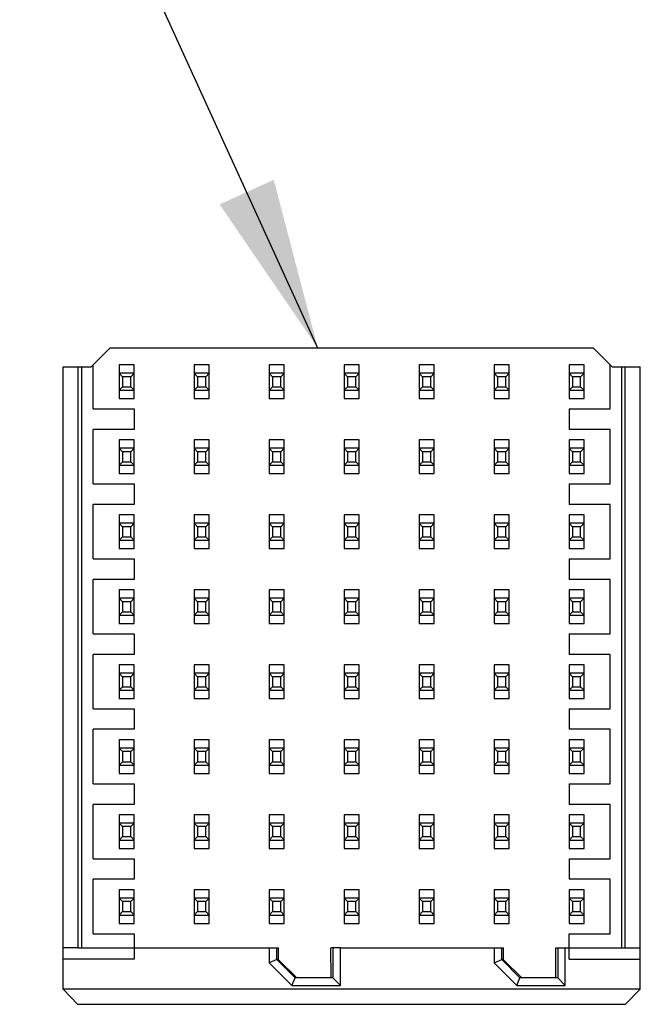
# Model space of a CAD drawing. Header units: inches. Extents: x 0 to 34, y 0 to 22.
# Tile 6 of 39: x 16 to 16.6, y 6.1 to 7.1. Entities that reach past the tile are written whole.
import ezdxf

# ---------------------------------------------------------------- set-up
doc = ezdxf.new("R2010")
doc.units = ezdxf.units.IN
doc.header["$LTSCALE"] = 1.87
doc.header["$MEASUREMENT"] = 0
doc.layers.get('0').update_dxf_attribs({"linetype": 'CONTINUOUS'})
doc.layers.add('DETAIL', color=7, linetype='CONTINUOUS')
doc.styles.get("Standard").update_dxf_attribs({"font": 'txt', "width": 0.8})
doc.dimstyles.get("Standard").update_dxf_attribs({"dimtxt": 0.125, "dimasz": 0.18, "dimexe": 0.18, "dimexo": 0.0625, "dimgap": 0.09, "dimtad": 0, "dimtih": 1, "dimtoh": 1, "dimdec": 3, "dimzin": 4, "dimdsep": 46, "dimtxsty": 'STANDARD', "dimblk": '_FILLED', "dimblk1": '_FILLED', "dimblk2": '_FILLED', "dimcen": 0.09, "dimadec": 0, "dimazin": 0, "dimtol": 1, "dimtp": 0.01, "dimtm": 0.01, "dimtfac": 1, "dimtdec": 3, "dimtofl": 0, "dimtmove": 0, "dimatfit": 3, "dimldrblk": '_FILLED', "dimfxl": 1, "dimtolj": 1, "dimtzin": 4, "dimarcsym": 0})

# ---------------------------------------------------------------- blocks, each defined once
blk = doc.blocks.new('_FILLED')
at = {"color": 0, "linetype": 'BYBLOCK'}
blk.add_solid([(0, 0), (-1, 0.1736), (-1, -0.1736)], dxfattribs=at)

msp = doc.modelspace()

# ---------------------------------------------------------------- linework, layer by layer
at = {"color": 7, "linetype": 'CONTINUOUS'}
for p, q in [((16.0664, 6.7647), (16.0467, 6.745)), ((16.5743, 6.7647), (16.0664, 6.7647)), ((16.5919, 6.747), (16.5743, 6.7647)), ((16.0172, 6.0913), (16.0172, 6.745)), ((16.0172, 6.745), (16.0467, 6.745)), ((16.0329, 6.745), (16.0329, 6.1347)), ((16.0369, 6.1347), (16.0369, 6.745)), ((16.0487, 6.7009), (16.0487, 6.7469)), ((16.0762, 6.747), (16.0762, 6.7116)), ((16.092, 6.747), (16.0762, 6.747)), ((16.092, 6.7116), (16.092, 6.747)), ((16.155, 6.747), (16.155, 6.7116)), ((16.1707, 6.747), (16.155, 6.747)), ((16.1707, 6.7116), (16.1707, 6.747)), ((16.2337, 6.747), (16.2337, 6.7116)), ((16.2495, 6.747), (16.2337, 6.747)), ((16.2495, 6.7116), (16.2495, 6.747)), ((16.3125, 6.747), (16.3125, 6.7116)), ((16.3282, 6.747), (16.3125, 6.747)), ((16.3282, 6.7116), (16.3282, 6.747)), ((16.3912, 6.747), (16.3912, 6.7116)), ((16.4069, 6.747), (16.3912, 6.747)), ((16.4069, 6.7116), (16.4069, 6.747)), ((16.4699, 6.747), (16.4699, 6.7116)), ((16.4857, 6.747), (16.4699, 6.747)), ((16.4857, 6.7116), (16.4857, 6.747)), ((16.5487, 6.747), (16.5487, 6.7116)), ((16.5644, 6.747), (16.5487, 6.747)), ((16.5644, 6.7116), (16.5644, 6.747)), ((16.592, 6.7009), (16.592, 6.7469)), ((16.594, 6.745), (16.592, 6.7469)), ((16.594, 6.745), (16.6235, 6.745)), ((16.6038, 6.745), (16.6038, 6.1347)), ((16.6077, 6.1347), (16.6077, 6.745)), ((16.6235, 6.0913), (16.6235, 6.745)), ((16.0798, 6.7346), (16.0762, 6.7382)), ((16.092, 6.7382), (16.0762, 6.7382)), ((16.0798, 6.7346), (16.0798, 6.724)), ((16.0884, 6.7346), (16.0798, 6.7346)), ((16.092, 6.7382), (16.0884, 6.7346)), ((16.0884, 6.724), (16.0884, 6.7346)), ((16.1586, 6.7346), (16.155, 6.7382)), ((16.1707, 6.7382), (16.155, 6.7382)), ((16.1586, 6.7346), (16.1586, 6.724)), ((16.1671, 6.7346), (16.1586, 6.7346)), ((16.1707, 6.7382), (16.1671, 6.7346)), ((16.1671, 6.724), (16.1671, 6.7346)), ((16.2373, 6.7346), (16.2337, 6.7382)), ((16.2495, 6.7382), (16.2337, 6.7382)), ((16.2373, 6.7346), (16.2373, 6.724)), ((16.2459, 6.7346), (16.2373, 6.7346)), ((16.2495, 6.7382), (16.2459, 6.7346)), ((16.2459, 6.724), (16.2459, 6.7346)), ((16.3161, 6.7346), (16.3125, 6.7382)), ((16.3282, 6.7382), (16.3125, 6.7382)), ((16.3161, 6.7346), (16.3161, 6.724)), ((16.3246, 6.7346), (16.3161, 6.7346)), ((16.3282, 6.7382), (16.3246, 6.7346)), ((16.3246, 6.724), (16.3246, 6.7346)), ((16.3948, 6.7346), (16.3912, 6.7382)), ((16.4069, 6.7382), (16.3912, 6.7382)), ((16.3948, 6.7346), (16.3948, 6.724)), ((16.4034, 6.7346), (16.3948, 6.7346)), ((16.4069, 6.7382), (16.4034, 6.7346)), ((16.4034, 6.724), (16.4034, 6.7346)), ((16.4735, 6.7346), (16.4699, 6.7382)), ((16.4857, 6.7382), (16.4699, 6.7382)), ((16.4735, 6.7346), (16.4735, 6.724)), ((16.4821, 6.7346), (16.4735, 6.7346)), ((16.4857, 6.7382), (16.4821, 6.7346)), ((16.4821, 6.724), (16.4821, 6.7346)), ((16.5523, 6.7346), (16.5487, 6.7382)), ((16.5644, 6.7382), (16.5487, 6.7382)), ((16.5523, 6.7346), (16.5523, 6.724)), ((16.5608, 6.7346), (16.5523, 6.7346)), ((16.5644, 6.7382), (16.5608, 6.7346)), ((16.5608, 6.724), (16.5608, 6.7346)), ((16.0762, 6.7204), (16.0798, 6.724)), ((16.0798, 6.724), (16.0884, 6.724)), ((16.0884, 6.724), (16.092, 6.7204)), ((16.155, 6.7204), (16.1586, 6.724)), ((16.1586, 6.724), (16.1671, 6.724)), ((16.1671, 6.724), (16.1707, 6.7204)), ((16.2337, 6.7204), (16.2373, 6.724)), ((16.2373, 6.724), (16.2459, 6.724)), ((16.2459, 6.724), (16.2495, 6.7204)), ((16.3125, 6.7204), (16.3161, 6.724)), ((16.3161, 6.724), (16.3246, 6.724)), ((16.3246, 6.724), (16.3282, 6.7204)), ((16.3912, 6.7204), (16.3948, 6.724)), ((16.3948, 6.724), (16.4034, 6.724)), ((16.4034, 6.724), (16.4069, 6.7204)), ((16.4699, 6.7204), (16.4735, 6.724)), ((16.4735, 6.724), (16.4821, 6.724)), ((16.4821, 6.724), (16.4857, 6.7204)), ((16.5487, 6.7204), (16.5523, 6.724)), ((16.5523, 6.724), (16.5608, 6.724)), ((16.5608, 6.724), (16.5644, 6.7204)), ((16.0762, 6.7204), (16.092, 6.7204)), ((16.0762, 6.7116), (16.092, 6.7116)), ((16.155, 6.7204), (16.1707, 6.7204)), ((16.155, 6.7116), (16.1707, 6.7116)), ((16.2337, 6.7204), (16.2495, 6.7204)), ((16.2337, 6.7116), (16.2495, 6.7116)), ((16.3125, 6.7204), (16.3282, 6.7204)), ((16.3125, 6.7116), (16.3282, 6.7116)), ((16.3912, 6.7204), (16.4069, 6.7204)), ((16.3912, 6.7116), (16.4069, 6.7116)), ((16.4699, 6.7204), (16.4857, 6.7204)), ((16.4699, 6.7116), (16.4857, 6.7116)), ((16.5487, 6.7204), (16.5644, 6.7204)), ((16.5487, 6.7116), (16.5644, 6.7116)), ((16.0487, 6.7009), (16.092, 6.7009)), ((16.092, 6.7009), (16.092, 6.6792)), ((16.5487, 6.7009), (16.5487, 6.6792)), ((16.5487, 6.7009), (16.592, 6.7009)), ((16.0487, 6.6221), (16.0487, 6.6792)), ((16.092, 6.6792), (16.0487, 6.6792)), ((16.592, 6.6792), (16.5487, 6.6792)), ((16.592, 6.6221), (16.592, 6.6792)), ((16.0762, 6.6683), (16.0762, 6.6328)), ((16.092, 6.6683), (16.0762, 6.6683)), ((16.0798, 6.6558), (16.0762, 6.6594)), ((16.092, 6.6594), (16.0762, 6.6594)), ((16.092, 6.6594), (16.0884, 6.6558)), ((16.092, 6.6328), (16.092, 6.6683)), ((16.155, 6.6683), (16.155, 6.6328)), ((16.1707, 6.6683), (16.155, 6.6683)), ((16.1586, 6.6558), (16.155, 6.6594)), ((16.1707, 6.6594), (16.155, 6.6594)), ((16.1707, 6.6594), (16.1671, 6.6558)), ((16.1707, 6.6328), (16.1707, 6.6683)), ((16.2337, 6.6683), (16.2337, 6.6328)), ((16.2495, 6.6683), (16.2337, 6.6683)), ((16.2373, 6.6558), (16.2337, 6.6594)), ((16.2495, 6.6594), (16.2337, 6.6594)), ((16.2495, 6.6594), (16.2459, 6.6558)), ((16.2495, 6.6328), (16.2495, 6.6683)), ((16.3125, 6.6683), (16.3125, 6.6328)), ((16.3282, 6.6683), (16.3125, 6.6683)), ((16.3161, 6.6558), (16.3125, 6.6594)), ((16.3282, 6.6594), (16.3125, 6.6594)), ((16.3282, 6.6594), (16.3246, 6.6558)), ((16.3282, 6.6328), (16.3282, 6.6683)), ((16.3912, 6.6683), (16.3912, 6.6328)), ((16.4069, 6.6683), (16.3912, 6.6683)), ((16.3948, 6.6558), (16.3912, 6.6594)), ((16.4069, 6.6594), (16.3912, 6.6594)), ((16.4069, 6.6594), (16.4034, 6.6558)), ((16.4069, 6.6328), (16.4069, 6.6683)), ((16.4699, 6.6683), (16.4699, 6.6328)), ((16.4857, 6.6683), (16.4699, 6.6683)), ((16.4735, 6.6558), (16.4699, 6.6594)), ((16.4857, 6.6594), (16.4699, 6.6594)), ((16.4857, 6.6594), (16.4821, 6.6558)), ((16.4857, 6.6328), (16.4857, 6.6683)), ((16.5487, 6.6683), (16.5487, 6.6328)), ((16.5644, 6.6683), (16.5487, 6.6683)), ((16.5523, 6.6558), (16.5487, 6.6594)), ((16.5644, 6.6594), (16.5487, 6.6594)), ((16.5644, 6.6594), (16.5608, 6.6558)), ((16.5644, 6.6328), (16.5644, 6.6683)), ((16.0798, 6.6558), (16.0798, 6.6453)), ((16.0884, 6.6558), (16.0798, 6.6558)), ((16.0884, 6.6453), (16.0884, 6.6558)), ((16.1586, 6.6558), (16.1586, 6.6453)), ((16.1671, 6.6558), (16.1586, 6.6558)), ((16.1671, 6.6453), (16.1671, 6.6558)), ((16.2373, 6.6558), (16.2373, 6.6453)), ((16.2459, 6.6558), (16.2373, 6.6558)), ((16.2459, 6.6453), (16.2459, 6.6558)), ((16.3161, 6.6558), (16.3161, 6.6453)), ((16.3246, 6.6558), (16.3161, 6.6558)), ((16.3246, 6.6453), (16.3246, 6.6558)), ((16.3948, 6.6558), (16.3948, 6.6453)), ((16.4034, 6.6558), (16.3948, 6.6558)), ((16.4034, 6.6453), (16.4034, 6.6558)), ((16.4735, 6.6558), (16.4735, 6.6453)), ((16.4821, 6.6558), (16.4735, 6.6558)), ((16.4821, 6.6453), (16.4821, 6.6558)), ((16.5523, 6.6558), (16.5523, 6.6453)), ((16.5608, 6.6558), (16.5523, 6.6558)), ((16.5608, 6.6453), (16.5608, 6.6558)), ((16.0762, 6.6417), (16.0798, 6.6453)), ((16.0762, 6.6417), (16.092, 6.6417)), ((16.0798, 6.6453), (16.0884, 6.6453)), ((16.0884, 6.6453), (16.092, 6.6417)), ((16.155, 6.6417), (16.1586, 6.6453)), ((16.155, 6.6417), (16.1707, 6.6417)), ((16.1586, 6.6453), (16.1671, 6.6453)), ((16.1671, 6.6453), (16.1707, 6.6417)), ((16.2337, 6.6417), (16.2373, 6.6453)), ((16.2337, 6.6417), (16.2495, 6.6417)), ((16.2373, 6.6453), (16.2459, 6.6453)), ((16.2459, 6.6453), (16.2495, 6.6417)), ((16.3125, 6.6417), (16.3161, 6.6453)), ((16.3125, 6.6417), (16.3282, 6.6417)), ((16.3161, 6.6453), (16.3246, 6.6453)), ((16.3246, 6.6453), (16.3282, 6.6417)), ((16.3912, 6.6417), (16.3948, 6.6453)), ((16.3912, 6.6417), (16.4069, 6.6417)), ((16.3948, 6.6453), (16.4034, 6.6453)), ((16.4034, 6.6453), (16.4069, 6.6417)), ((16.4699, 6.6417), (16.4735, 6.6453)), ((16.4699, 6.6417), (16.4857, 6.6417)), ((16.4735, 6.6453), (16.4821, 6.6453)), ((16.4821, 6.6453), (16.4857, 6.6417)), ((16.5487, 6.6417), (16.5523, 6.6453)), ((16.5487, 6.6417), (16.5644, 6.6417)), ((16.5523, 6.6453), (16.5608, 6.6453)), ((16.5608, 6.6453), (16.5644, 6.6417)), ((16.0762, 6.6328), (16.092, 6.6328)), ((16.155, 6.6328), (16.1707, 6.6328)), ((16.2337, 6.6328), (16.2495, 6.6328)), ((16.3125, 6.6328), (16.3282, 6.6328)), ((16.3912, 6.6328), (16.4069, 6.6328)), ((16.4699, 6.6328), (16.4857, 6.6328)), ((16.5487, 6.6328), (16.5644, 6.6328)), ((16.0487, 6.6221), (16.092, 6.6221)), ((16.092, 6.6221), (16.092, 6.6005)), ((16.5487, 6.6221), (16.5487, 6.6005)), ((16.5487, 6.6221), (16.592, 6.6221)), ((16.0487, 6.5434), (16.0487, 6.6005)), ((16.092, 6.6005), (16.0487, 6.6005)), ((16.592, 6.6005), (16.5487, 6.6005)), ((16.592, 6.5434), (16.592, 6.6005)), ((16.0762, 6.5896), (16.0762, 6.5541)), ((16.092, 6.5896), (16.0762, 6.5896)), ((16.092, 6.5541), (16.092, 6.5896)), ((16.155, 6.5896), (16.155, 6.5541)), ((16.1707, 6.5896), (16.155, 6.5896)), ((16.1707, 6.5541), (16.1707, 6.5896)), ((16.2337, 6.5896), (16.2337, 6.5541)), ((16.2495, 6.5896), (16.2337, 6.5896)), ((16.2495, 6.5541), (16.2495, 6.5896)), ((16.3125, 6.5896), (16.3125, 6.5541)), ((16.3282, 6.5896), (16.3125, 6.5896)), ((16.3282, 6.5541), (16.3282, 6.5896)), ((16.3912, 6.5896), (16.3912, 6.5541)), ((16.4069, 6.5896), (16.3912, 6.5896)), ((16.4069, 6.5541), (16.4069, 6.5896)), ((16.4699, 6.5896), (16.4699, 6.5541)), ((16.4857, 6.5896), (16.4699, 6.5896)), ((16.4857, 6.5541), (16.4857, 6.5896)), ((16.5487, 6.5896), (16.5487, 6.5541)), ((16.5644, 6.5896), (16.5487, 6.5896)), ((16.5644, 6.5541), (16.5644, 6.5896)), ((16.0798, 6.5771), (16.0762, 6.5807)), ((16.092, 6.5807), (16.0762, 6.5807)), ((16.0798, 6.5771), (16.0798, 6.5666)), ((16.0884, 6.5771), (16.0798, 6.5771)), ((16.092, 6.5807), (16.0884, 6.5771)), ((16.0884, 6.5666), (16.0884, 6.5771)), ((16.1586, 6.5771), (16.155, 6.5807)), ((16.1707, 6.5807), (16.155, 6.5807)), ((16.1586, 6.5771), (16.1586, 6.5666)), ((16.1671, 6.5771), (16.1586, 6.5771)), ((16.1707, 6.5807), (16.1671, 6.5771)), ((16.1671, 6.5666), (16.1671, 6.5771)), ((16.2373, 6.5771), (16.2337, 6.5807)), ((16.2495, 6.5807), (16.2337, 6.5807)), ((16.2373, 6.5771), (16.2373, 6.5666)), ((16.2459, 6.5771), (16.2373, 6.5771)), ((16.2495, 6.5807), (16.2459, 6.5771)), ((16.2459, 6.5666), (16.2459, 6.5771)), ((16.3161, 6.5771), (16.3125, 6.5807)), ((16.3282, 6.5807), (16.3125, 6.5807)), ((16.3161, 6.5771), (16.3161, 6.5666)), ((16.3246, 6.5771), (16.3161, 6.5771)), ((16.3282, 6.5807), (16.3246, 6.5771)), ((16.3246, 6.5666), (16.3246, 6.5771)), ((16.3948, 6.5771), (16.3912, 6.5807)), ((16.4069, 6.5807), (16.3912, 6.5807)), ((16.3948, 6.5771), (16.3948, 6.5666)), ((16.4034, 6.5771), (16.3948, 6.5771)), ((16.4069, 6.5807), (16.4034, 6.5771)), ((16.4034, 6.5666), (16.4034, 6.5771)), ((16.4735, 6.5771), (16.4699, 6.5807)), ((16.4857, 6.5807), (16.4699, 6.5807)), ((16.4735, 6.5771), (16.4735, 6.5666)), ((16.4821, 6.5771), (16.4735, 6.5771)), ((16.4857, 6.5807), (16.4821, 6.5771)), ((16.4821, 6.5666), (16.4821, 6.5771)), ((16.5523, 6.5771), (16.5487, 6.5807)), ((16.5644, 6.5807), (16.5487, 6.5807)), ((16.5523, 6.5771), (16.5523, 6.5666)), ((16.5608, 6.5771), (16.5523, 6.5771)), ((16.5644, 6.5807), (16.5608, 6.5771)), ((16.5608, 6.5666), (16.5608, 6.5771)), ((16.0762, 6.563), (16.0798, 6.5666)), ((16.0798, 6.5666), (16.0884, 6.5666)), ((16.0884, 6.5666), (16.092, 6.563)), ((16.155, 6.563), (16.1586, 6.5666)), ((16.1586, 6.5666), (16.1671, 6.5666)), ((16.1671, 6.5666), (16.1707, 6.563)), ((16.2337, 6.563), (16.2373, 6.5666)), ((16.2373, 6.5666), (16.2459, 6.5666)), ((16.2459, 6.5666), (16.2495, 6.563)), ((16.3125, 6.563), (16.3161, 6.5666)), ((16.3161, 6.5666), (16.3246, 6.5666)), ((16.3246, 6.5666), (16.3282, 6.563)), ((16.3912, 6.563), (16.3948, 6.5666)), ((16.3948, 6.5666), (16.4034, 6.5666)), ((16.4034, 6.5666), (16.4069, 6.563)), ((16.4699, 6.563), (16.4735, 6.5666)), ((16.4735, 6.5666), (16.4821, 6.5666)), ((16.4821, 6.5666), (16.4857, 6.563)), ((16.5487, 6.563), (16.5523, 6.5666)), ((16.5523, 6.5666), (16.5608, 6.5666)), ((16.5608, 6.5666), (16.5644, 6.563)), ((16.0762, 6.563), (16.092, 6.563)), ((16.155, 6.563), (16.1707, 6.563)), ((16.2337, 6.563), (16.2495, 6.563)), ((16.3125, 6.563), (16.3282, 6.563)), ((16.3912, 6.563), (16.4069, 6.563)), ((16.4699, 6.563), (16.4857, 6.563)), ((16.5487, 6.563), (16.5644, 6.563)), ((16.0762, 6.5541), (16.092, 6.5541)), ((16.155, 6.5541), (16.1707, 6.5541)), ((16.2337, 6.5541), (16.2495, 6.5541)), ((16.3125, 6.5541), (16.3282, 6.5541)), ((16.3912, 6.5541), (16.4069, 6.5541)), ((16.4699, 6.5541), (16.4857, 6.5541)), ((16.5487, 6.5541), (16.5644, 6.5541)), ((16.0487, 6.5434), (16.092, 6.5434)), ((16.092, 6.5434), (16.092, 6.5217)), ((16.5487, 6.5434), (16.5487, 6.5217)), ((16.5487, 6.5434), (16.592, 6.5434)), ((16.0487, 6.4647), (16.0487, 6.5217)), ((16.092, 6.5217), (16.0487, 6.5217)), ((16.592, 6.5217), (16.5487, 6.5217)), ((16.592, 6.4647), (16.592, 6.5217)), ((16.0762, 6.5108), (16.0762, 6.4754)), ((16.092, 6.5108), (16.0762, 6.5108)), ((16.092, 6.4754), (16.092, 6.5108)), ((16.155, 6.5108), (16.155, 6.4754)), ((16.1707, 6.5108), (16.155, 6.5108)), ((16.1707, 6.4754), (16.1707, 6.5108)), ((16.2337, 6.5108), (16.2337, 6.4754)), ((16.2495, 6.5108), (16.2337, 6.5108)), ((16.2495, 6.4754), (16.2495, 6.5108)), ((16.3125, 6.5108), (16.3125, 6.4754)), ((16.3282, 6.5108), (16.3125, 6.5108)), ((16.3282, 6.4754), (16.3282, 6.5108)), ((16.3912, 6.5108), (16.3912, 6.4754)), ((16.4069, 6.5108), (16.3912, 6.5108)), ((16.4069, 6.4754), (16.4069, 6.5108)), ((16.4699, 6.5108), (16.4699, 6.4754)), ((16.4857, 6.5108), (16.4699, 6.5108)), ((16.4857, 6.4754), (16.4857, 6.5108)), ((16.5487, 6.5108), (16.5487, 6.4754)), ((16.5644, 6.5108), (16.5487, 6.5108)), ((16.5644, 6.4754), (16.5644, 6.5108)), ((16.0798, 6.4983), (16.0762, 6.5019)), ((16.092, 6.5019), (16.0762, 6.5019)), ((16.0798, 6.4983), (16.0798, 6.4878)), ((16.0884, 6.4983), (16.0798, 6.4983)), ((16.092, 6.5019), (16.0884, 6.4983)), ((16.0884, 6.4878), (16.0884, 6.4983)), ((16.1586, 6.4983), (16.155, 6.5019)), ((16.1707, 6.5019), (16.155, 6.5019)), ((16.1586, 6.4983), (16.1586, 6.4878)), ((16.1671, 6.4983), (16.1586, 6.4983)), ((16.1707, 6.5019), (16.1671, 6.4983)), ((16.1671, 6.4878), (16.1671, 6.4983)), ((16.2373, 6.4983), (16.2337, 6.5019)), ((16.2495, 6.5019), (16.2337, 6.5019)), ((16.2373, 6.4983), (16.2373, 6.4878)), ((16.2459, 6.4983), (16.2373, 6.4983)), ((16.2495, 6.5019), (16.2459, 6.4983)), ((16.2459, 6.4878), (16.2459, 6.4983)), ((16.3161, 6.4983), (16.3125, 6.5019)), ((16.3282, 6.5019), (16.3125, 6.5019)), ((16.3161, 6.4983), (16.3161, 6.4878)), ((16.3246, 6.4983), (16.3161, 6.4983)), ((16.3282, 6.5019), (16.3246, 6.4983)), ((16.3246, 6.4878), (16.3246, 6.4983)), ((16.3948, 6.4983), (16.3912, 6.5019)), ((16.4069, 6.5019), (16.3912, 6.5019)), ((16.3948, 6.4983), (16.3948, 6.4878)), ((16.4034, 6.4983), (16.3948, 6.4983)), ((16.4069, 6.5019), (16.4034, 6.4983)), ((16.4034, 6.4878), (16.4034, 6.4983)), ((16.4735, 6.4983), (16.4699, 6.5019)), ((16.4857, 6.5019), (16.4699, 6.5019)), ((16.4735, 6.4983), (16.4735, 6.4878)), ((16.4821, 6.4983), (16.4735, 6.4983)), ((16.4857, 6.5019), (16.4821, 6.4983)), ((16.4821, 6.4878), (16.4821, 6.4983)), ((16.5523, 6.4983), (16.5487, 6.5019)), ((16.5644, 6.5019), (16.5487, 6.5019)), ((16.5523, 6.4983), (16.5523, 6.4878)), ((16.5608, 6.4983), (16.5523, 6.4983)), ((16.5644, 6.5019), (16.5608, 6.4983)), ((16.5608, 6.4878), (16.5608, 6.4983)), ((16.0762, 6.4842), (16.0798, 6.4878)), ((16.0762, 6.4842), (16.092, 6.4842)), ((16.0798, 6.4878), (16.0884, 6.4878)), ((16.0884, 6.4878), (16.092, 6.4842)), ((16.155, 6.4842), (16.1586, 6.4878)), ((16.155, 6.4842), (16.1707, 6.4842)), ((16.1586, 6.4878), (16.1671, 6.4878)), ((16.1671, 6.4878), (16.1707, 6.4842)), ((16.2337, 6.4842), (16.2373, 6.4878)), ((16.2337, 6.4842), (16.2495, 6.4842)), ((16.2373, 6.4878), (16.2459, 6.4878)), ((16.2459, 6.4878), (16.2495, 6.4842)), ((16.3125, 6.4842), (16.3161, 6.4878)), ((16.3125, 6.4842), (16.3282, 6.4842)), ((16.3161, 6.4878), (16.3246, 6.4878)), ((16.3246, 6.4878), (16.3282, 6.4842)), ((16.3912, 6.4842), (16.3948, 6.4878)), ((16.3912, 6.4842), (16.4069, 6.4842)), ((16.3948, 6.4878), (16.4034, 6.4878)), ((16.4034, 6.4878), (16.4069, 6.4842)), ((16.4699, 6.4842), (16.4735, 6.4878)), ((16.4699, 6.4842), (16.4857, 6.4842)), ((16.4735, 6.4878), (16.4821, 6.4878)), ((16.4821, 6.4878), (16.4857, 6.4842)), ((16.5487, 6.4842), (16.5523, 6.4878)), ((16.5487, 6.4842), (16.5644, 6.4842)), ((16.5523, 6.4878), (16.5608, 6.4878)), ((16.5608, 6.4878), (16.5644, 6.4842)), ((16.0762, 6.4754), (16.092, 6.4754)), ((16.155, 6.4754), (16.1707, 6.4754)), ((16.2337, 6.4754), (16.2495, 6.4754)), ((16.3125, 6.4754), (16.3282, 6.4754)), ((16.3912, 6.4754), (16.4069, 6.4754)), ((16.4699, 6.4754), (16.4857, 6.4754)), ((16.5487, 6.4754), (16.5644, 6.4754)), ((16.0487, 6.4647), (16.092, 6.4647)), ((16.092, 6.4647), (16.092, 6.443)), ((16.5487, 6.4647), (16.5487, 6.443)), ((16.5487, 6.4647), (16.592, 6.4647)), ((16.0487, 6.3859), (16.0487, 6.443)), ((16.092, 6.443), (16.0487, 6.443)), ((16.592, 6.443), (16.5487, 6.443)), ((16.592, 6.3859), (16.592, 6.443)), ((16.0762, 6.4321), (16.0762, 6.3966)), ((16.092, 6.4321), (16.0762, 6.4321)), ((16.092, 6.3966), (16.092, 6.4321)), ((16.155, 6.4321), (16.155, 6.3966)), ((16.1707, 6.4321), (16.155, 6.4321)), ((16.1707, 6.3966), (16.1707, 6.4321)), ((16.2337, 6.4321), (16.2337, 6.3966)), ((16.2495, 6.4321), (16.2337, 6.4321)), ((16.2495, 6.3966), (16.2495, 6.4321)), ((16.3125, 6.4321), (16.3125, 6.3966)), ((16.3282, 6.4321), (16.3125, 6.4321)), ((16.3282, 6.3966), (16.3282, 6.4321)), ((16.3912, 6.4321), (16.3912, 6.3966)), ((16.4069, 6.4321), (16.3912, 6.4321)), ((16.4069, 6.3966), (16.4069, 6.4321)), ((16.4699, 6.4321), (16.4699, 6.3966)), ((16.4857, 6.4321), (16.4699, 6.4321)), ((16.4857, 6.3966), (16.4857, 6.4321)), ((16.5487, 6.4321), (16.5487, 6.3966)), ((16.5644, 6.4321), (16.5487, 6.4321)), ((16.5644, 6.3966), (16.5644, 6.4321)), ((16.0798, 6.4196), (16.0762, 6.4232)), ((16.092, 6.4232), (16.0762, 6.4232)), ((16.092, 6.4232), (16.0884, 6.4196)), ((16.1586, 6.4196), (16.155, 6.4232)), ((16.1707, 6.4232), (16.155, 6.4232)), ((16.1707, 6.4232), (16.1671, 6.4196)), ((16.2373, 6.4196), (16.2337, 6.4232)), ((16.2495, 6.4232), (16.2337, 6.4232)), ((16.2495, 6.4232), (16.2459, 6.4196)), ((16.3161, 6.4196), (16.3125, 6.4232)), ((16.3282, 6.4232), (16.3125, 6.4232)), ((16.3282, 6.4232), (16.3246, 6.4196)), ((16.3948, 6.4196), (16.3912, 6.4232)), ((16.4069, 6.4232), (16.3912, 6.4232)), ((16.4069, 6.4232), (16.4034, 6.4196)), ((16.4735, 6.4196), (16.4699, 6.4232)), ((16.4857, 6.4232), (16.4699, 6.4232)), ((16.4857, 6.4232), (16.4821, 6.4196)), ((16.5523, 6.4196), (16.5487, 6.4232)), ((16.5644, 6.4232), (16.5487, 6.4232)), ((16.5644, 6.4232), (16.5608, 6.4196)), ((16.0798, 6.4196), (16.0798, 6.4091)), ((16.0884, 6.4196), (16.0798, 6.4196)), ((16.0884, 6.4091), (16.0884, 6.4196)), ((16.1586, 6.4196), (16.1586, 6.4091)), ((16.1671, 6.4196), (16.1586, 6.4196)), ((16.1671, 6.4091), (16.1671, 6.4196)), ((16.2373, 6.4196), (16.2373, 6.4091)), ((16.2459, 6.4196), (16.2373, 6.4196)), ((16.2459, 6.4091), (16.2459, 6.4196)), ((16.3161, 6.4196), (16.3161, 6.4091)), ((16.3246, 6.4196), (16.3161, 6.4196)), ((16.3246, 6.4091), (16.3246, 6.4196)), ((16.3948, 6.4196), (16.3948, 6.4091)), ((16.4034, 6.4196), (16.3948, 6.4196)), ((16.4034, 6.4091), (16.4034, 6.4196)), ((16.4735, 6.4196), (16.4735, 6.4091)), ((16.4821, 6.4196), (16.4735, 6.4196)), ((16.4821, 6.4091), (16.4821, 6.4196)), ((16.5523, 6.4196), (16.5523, 6.4091)), ((16.5608, 6.4196), (16.5523, 6.4196)), ((16.5608, 6.4091), (16.5608, 6.4196)), ((16.0762, 6.4055), (16.0798, 6.4091)), ((16.0762, 6.4055), (16.092, 6.4055)), ((16.0798, 6.4091), (16.0884, 6.4091)), ((16.0884, 6.4091), (16.092, 6.4055)), ((16.155, 6.4055), (16.1586, 6.4091)), ((16.155, 6.4055), (16.1707, 6.4055)), ((16.1586, 6.4091), (16.1671, 6.4091)), ((16.1671, 6.4091), (16.1707, 6.4055)), ((16.2337, 6.4055), (16.2373, 6.4091)), ((16.2337, 6.4055), (16.2495, 6.4055)), ((16.2373, 6.4091), (16.2459, 6.4091)), ((16.2459, 6.4091), (16.2495, 6.4055)), ((16.3125, 6.4055), (16.3161, 6.4091)), ((16.3125, 6.4055), (16.3282, 6.4055)), ((16.3161, 6.4091), (16.3246, 6.4091)), ((16.3246, 6.4091), (16.3282, 6.4055)), ((16.3912, 6.4055), (16.3948, 6.4091)), ((16.3912, 6.4055), (16.4069, 6.4055)), ((16.3948, 6.4091), (16.4034, 6.4091)), ((16.4034, 6.4091), (16.4069, 6.4055)), ((16.4699, 6.4055), (16.4735, 6.4091)), ((16.4699, 6.4055), (16.4857, 6.4055)), ((16.4735, 6.4091), (16.4821, 6.4091)), ((16.4821, 6.4091), (16.4857, 6.4055)), ((16.5487, 6.4055), (16.5523, 6.4091)), ((16.5487, 6.4055), (16.5644, 6.4055)), ((16.5523, 6.4091), (16.5608, 6.4091)), ((16.5608, 6.4091), (16.5644, 6.4055)), ((16.0762, 6.3966), (16.092, 6.3966)), ((16.155, 6.3966), (16.1707, 6.3966)), ((16.2337, 6.3966), (16.2495, 6.3966)), ((16.3125, 6.3966), (16.3282, 6.3966)), ((16.3912, 6.3966), (16.4069, 6.3966)), ((16.4699, 6.3966), (16.4857, 6.3966)), ((16.5487, 6.3966), (16.5644, 6.3966)), ((16.0487, 6.3859), (16.092, 6.3859)), ((16.092, 6.3859), (16.092, 6.3643)), ((16.5487, 6.3859), (16.5487, 6.3643)), ((16.5487, 6.3859), (16.592, 6.3859)), ((16.0487, 6.3072), (16.0487, 6.3643)), ((16.092, 6.3643), (16.0487, 6.3643)), ((16.592, 6.3643), (16.5487, 6.3643)), ((16.592, 6.3072), (16.592, 6.3643)), ((16.0762, 6.3533), (16.0762, 6.3179)), ((16.092, 6.3533), (16.0762, 6.3533)), ((16.092, 6.3179), (16.092, 6.3533)), ((16.155, 6.3533), (16.155, 6.3179)), ((16.1707, 6.3533), (16.155, 6.3533)), ((16.1707, 6.3179), (16.1707, 6.3533)), ((16.2337, 6.3533), (16.2337, 6.3179)), ((16.2495, 6.3533), (16.2337, 6.3533)), ((16.2495, 6.3179), (16.2495, 6.3533)), ((16.3125, 6.3533), (16.3125, 6.3179)), ((16.3282, 6.3533), (16.3125, 6.3533)), ((16.3282, 6.3179), (16.3282, 6.3533)), ((16.3912, 6.3533), (16.3912, 6.3179)), ((16.4069, 6.3533), (16.3912, 6.3533)), ((16.4069, 6.3179), (16.4069, 6.3533)), ((16.4699, 6.3533), (16.4699, 6.3179)), ((16.4857, 6.3533), (16.4699, 6.3533)), ((16.4857, 6.3179), (16.4857, 6.3533)), ((16.5487, 6.3533), (16.5487, 6.3179)), ((16.5644, 6.3533), (16.5487, 6.3533)), ((16.5644, 6.3179), (16.5644, 6.3533)), ((16.0798, 6.3409), (16.0762, 6.3445)), ((16.092, 6.3445), (16.0762, 6.3445)), ((16.0798, 6.3409), (16.0798, 6.3303)), ((16.0884, 6.3409), (16.0798, 6.3409)), ((16.092, 6.3445), (16.0884, 6.3409)), ((16.0884, 6.3303), (16.0884, 6.3409)), ((16.1586, 6.3409), (16.155, 6.3445)), ((16.1707, 6.3445), (16.155, 6.3445)), ((16.1586, 6.3409), (16.1586, 6.3303)), ((16.1671, 6.3409), (16.1586, 6.3409)), ((16.1707, 6.3445), (16.1671, 6.3409)), ((16.1671, 6.3303), (16.1671, 6.3409)), ((16.2373, 6.3409), (16.2337, 6.3445)), ((16.2495, 6.3445), (16.2337, 6.3445)), ((16.2373, 6.3409), (16.2373, 6.3303)), ((16.2459, 6.3409), (16.2373, 6.3409)), ((16.2495, 6.3445), (16.2459, 6.3409)), ((16.2459, 6.3303), (16.2459, 6.3409)), ((16.3161, 6.3409), (16.3125, 6.3445)), ((16.3282, 6.3445), (16.3125, 6.3445)), ((16.3161, 6.3409), (16.3161, 6.3303)), ((16.3246, 6.3409), (16.3161, 6.3409)), ((16.3282, 6.3445), (16.3246, 6.3409)), ((16.3246, 6.3303), (16.3246, 6.3409)), ((16.3948, 6.3409), (16.3912, 6.3445)), ((16.4069, 6.3445), (16.3912, 6.3445)), ((16.3948, 6.3409), (16.3948, 6.3303)), ((16.4034, 6.3409), (16.3948, 6.3409)), ((16.4069, 6.3445), (16.4034, 6.3409)), ((16.4034, 6.3303), (16.4034, 6.3409)), ((16.4735, 6.3409), (16.4699, 6.3445)), ((16.4857, 6.3445), (16.4699, 6.3445)), ((16.4735, 6.3409), (16.4735, 6.3303)), ((16.4821, 6.3409), (16.4735, 6.3409)), ((16.4857, 6.3445), (16.4821, 6.3409)), ((16.4821, 6.3303), (16.4821, 6.3409)), ((16.5523, 6.3409), (16.5487, 6.3445)), ((16.5644, 6.3445), (16.5487, 6.3445)), ((16.5523, 6.3409), (16.5523, 6.3303)), ((16.5608, 6.3409), (16.5523, 6.3409)), ((16.5644, 6.3445), (16.5608, 6.3409)), ((16.5608, 6.3303), (16.5608, 6.3409)), ((16.0762, 6.3267), (16.0798, 6.3303)), ((16.0798, 6.3303), (16.0884, 6.3303)), ((16.0884, 6.3303), (16.092, 6.3267)), ((16.155, 6.3267), (16.1586, 6.3303)), ((16.1586, 6.3303), (16.1671, 6.3303)), ((16.1671, 6.3303), (16.1707, 6.3267)), ((16.2337, 6.3267), (16.2373, 6.3303)), ((16.2373, 6.3303), (16.2459, 6.3303)), ((16.2459, 6.3303), (16.2495, 6.3267)), ((16.3125, 6.3267), (16.3161, 6.3303)), ((16.3161, 6.3303), (16.3246, 6.3303)), ((16.3246, 6.3303), (16.3282, 6.3267)), ((16.3912, 6.3267), (16.3948, 6.3303)), ((16.3948, 6.3303), (16.4034, 6.3303)), ((16.4034, 6.3303), (16.4069, 6.3267)), ((16.4699, 6.3267), (16.4735, 6.3303)), ((16.4735, 6.3303), (16.4821, 6.3303)), ((16.4821, 6.3303), (16.4857, 6.3267)), ((16.5487, 6.3267), (16.5523, 6.3303)), ((16.5523, 6.3303), (16.5608, 6.3303)), ((16.5608, 6.3303), (16.5644, 6.3267)), ((16.0762, 6.3267), (16.092, 6.3267)), ((16.0762, 6.3179), (16.092, 6.3179)), ((16.155, 6.3267), (16.1707, 6.3267)), ((16.155, 6.3179), (16.1707, 6.3179)), ((16.2337, 6.3267), (16.2495, 6.3267)), ((16.2337, 6.3179), (16.2495, 6.3179)), ((16.3125, 6.3267), (16.3282, 6.3267)), ((16.3125, 6.3179), (16.3282, 6.3179)), ((16.3912, 6.3267), (16.4069, 6.3267)), ((16.3912, 6.3179), (16.4069, 6.3179)), ((16.4699, 6.3267), (16.4857, 6.3267)), ((16.4699, 6.3179), (16.4857, 6.3179)), ((16.5487, 6.3267), (16.5644, 6.3267)), ((16.5487, 6.3179), (16.5644, 6.3179)), ((16.0487, 6.3072), (16.092, 6.3072)), ((16.092, 6.3072), (16.092, 6.2855)), ((16.5487, 6.3072), (16.5487, 6.2855)), ((16.5487, 6.3072), (16.592, 6.3072)), ((16.0487, 6.2284), (16.0487, 6.2855)), ((16.092, 6.2855), (16.0487, 6.2855)), ((16.592, 6.2855), (16.5487, 6.2855)), ((16.592, 6.2284), (16.592, 6.2855)), ((16.0762, 6.2746), (16.0762, 6.2391)), ((16.092, 6.2746), (16.0762, 6.2746)), ((16.092, 6.2391), (16.092, 6.2746)), ((16.155, 6.2746), (16.155, 6.2391)), ((16.1707, 6.2746), (16.155, 6.2746)), ((16.1707, 6.2391), (16.1707, 6.2746)), ((16.2337, 6.2746), (16.2337, 6.2391)), ((16.2495, 6.2746), (16.2337, 6.2746)), ((16.2495, 6.2391), (16.2495, 6.2746)), ((16.3125, 6.2746), (16.3125, 6.2391)), ((16.3282, 6.2746), (16.3125, 6.2746)), ((16.3282, 6.2391), (16.3282, 6.2746)), ((16.3912, 6.2746), (16.3912, 6.2391)), ((16.4069, 6.2746), (16.3912, 6.2746)), ((16.4069, 6.2391), (16.4069, 6.2746)), ((16.4699, 6.2746), (16.4699, 6.2391)), ((16.4857, 6.2746), (16.4699, 6.2746)), ((16.4857, 6.2391), (16.4857, 6.2746)), ((16.5487, 6.2746), (16.5487, 6.2391)), ((16.5644, 6.2746), (16.5487, 6.2746)), ((16.5644, 6.2391), (16.5644, 6.2746)), ((16.0798, 6.2621), (16.0762, 6.2657)), ((16.092, 6.2657), (16.0762, 6.2657)), ((16.0798, 6.2621), (16.0798, 6.2516)), ((16.0884, 6.2621), (16.0798, 6.2621)), ((16.092, 6.2657), (16.0884, 6.2621)), ((16.0884, 6.2516), (16.0884, 6.2621)), ((16.1586, 6.2621), (16.155, 6.2657)), ((16.1707, 6.2657), (16.155, 6.2657)), ((16.1586, 6.2621), (16.1586, 6.2516)), ((16.1671, 6.2621), (16.1586, 6.2621)), ((16.1707, 6.2657), (16.1671, 6.2621)), ((16.1671, 6.2516), (16.1671, 6.2621)), ((16.2373, 6.2621), (16.2337, 6.2657)), ((16.2495, 6.2657), (16.2337, 6.2657)), ((16.2373, 6.2621), (16.2373, 6.2516)), ((16.2459, 6.2621), (16.2373, 6.2621)), ((16.2495, 6.2657), (16.2459, 6.2621)), ((16.2459, 6.2516), (16.2459, 6.2621)), ((16.3161, 6.2621), (16.3125, 6.2657)), ((16.3282, 6.2657), (16.3125, 6.2657)), ((16.3161, 6.2621), (16.3161, 6.2516)), ((16.3246, 6.2621), (16.3161, 6.2621)), ((16.3282, 6.2657), (16.3246, 6.2621)), ((16.3246, 6.2516), (16.3246, 6.2621)), ((16.3948, 6.2621), (16.3912, 6.2657)), ((16.4069, 6.2657), (16.3912, 6.2657)), ((16.3948, 6.2621), (16.3948, 6.2516)), ((16.4034, 6.2621), (16.3948, 6.2621)), ((16.4069, 6.2657), (16.4034, 6.2621)), ((16.4034, 6.2516), (16.4034, 6.2621)), ((16.4735, 6.2621), (16.4699, 6.2657)), ((16.4857, 6.2657), (16.4699, 6.2657)), ((16.4735, 6.2621), (16.4735, 6.2516)), ((16.4821, 6.2621), (16.4735, 6.2621)), ((16.4857, 6.2657), (16.4821, 6.2621)), ((16.4821, 6.2516), (16.4821, 6.2621)), ((16.5523, 6.2621), (16.5487, 6.2657)), ((16.5644, 6.2657), (16.5487, 6.2657)), ((16.5523, 6.2621), (16.5523, 6.2516)), ((16.5608, 6.2621), (16.5523, 6.2621)), ((16.5644, 6.2657), (16.5608, 6.2621)), ((16.5608, 6.2516), (16.5608, 6.2621)), ((16.0762, 6.248), (16.0798, 6.2516)), ((16.0762, 6.248), (16.092, 6.248)), ((16.0798, 6.2516), (16.0884, 6.2516)), ((16.0884, 6.2516), (16.092, 6.248)), ((16.155, 6.248), (16.1586, 6.2516)), ((16.155, 6.248), (16.1707, 6.248)), ((16.1586, 6.2516), (16.1671, 6.2516)), ((16.1671, 6.2516), (16.1707, 6.248)), ((16.2337, 6.248), (16.2373, 6.2516)), ((16.2337, 6.248), (16.2495, 6.248)), ((16.2373, 6.2516), (16.2459, 6.2516)), ((16.2459, 6.2516), (16.2495, 6.248)), ((16.3125, 6.248), (16.3161, 6.2516)), ((16.3125, 6.248), (16.3282, 6.248)), ((16.3161, 6.2516), (16.3246, 6.2516)), ((16.3246, 6.2516), (16.3282, 6.248)), ((16.3912, 6.248), (16.3948, 6.2516)), ((16.3912, 6.248), (16.4069, 6.248)), ((16.3948, 6.2516), (16.4034, 6.2516)), ((16.4034, 6.2516), (16.4069, 6.248)), ((16.4699, 6.248), (16.4735, 6.2516)), ((16.4699, 6.248), (16.4857, 6.248)), ((16.4735, 6.2516), (16.4821, 6.2516)), ((16.4821, 6.2516), (16.4857, 6.248)), ((16.5487, 6.248), (16.5523, 6.2516)), ((16.5487, 6.248), (16.5644, 6.248)), ((16.5523, 6.2516), (16.5608, 6.2516)), ((16.5608, 6.2516), (16.5644, 6.248)), ((16.0762, 6.2391), (16.092, 6.2391)), ((16.155, 6.2391), (16.1707, 6.2391)), ((16.2337, 6.2391), (16.2495, 6.2391)), ((16.3125, 6.2391), (16.3282, 6.2391)), ((16.3912, 6.2391), (16.4069, 6.2391)), ((16.4699, 6.2391), (16.4857, 6.2391)), ((16.5487, 6.2391), (16.5644, 6.2391)), ((16.0487, 6.2284), (16.092, 6.2284)), ((16.092, 6.2284), (16.092, 6.2068)), ((16.5487, 6.2284), (16.5487, 6.2068)), ((16.5487, 6.2284), (16.592, 6.2284)), ((16.0487, 6.1497), (16.0487, 6.2068)), ((16.092, 6.2068), (16.0487, 6.2068)), ((16.592, 6.2068), (16.5487, 6.2068)), ((16.592, 6.1497), (16.592, 6.2068)), ((16.0762, 6.1959), (16.0762, 6.1604)), ((16.092, 6.1959), (16.0762, 6.1959)), ((16.092, 6.1604), (16.092, 6.1959)), ((16.155, 6.1959), (16.155, 6.1604)), ((16.1707, 6.1959), (16.155, 6.1959)), ((16.1707, 6.1604), (16.1707, 6.1959)), ((16.2337, 6.1959), (16.2337, 6.1604)), ((16.2495, 6.1959), (16.2337, 6.1959)), ((16.2495, 6.1604), (16.2495, 6.1959)), ((16.3125, 6.1959), (16.3125, 6.1604)), ((16.3282, 6.1959), (16.3125, 6.1959)), ((16.3282, 6.1604), (16.3282, 6.1959)), ((16.3912, 6.1959), (16.3912, 6.1604)), ((16.4069, 6.1959), (16.3912, 6.1959)), ((16.4069, 6.1604), (16.4069, 6.1959)), ((16.4699, 6.1959), (16.4699, 6.1604)), ((16.4857, 6.1959), (16.4699, 6.1959)), ((16.4857, 6.1604), (16.4857, 6.1959)), ((16.5487, 6.1959), (16.5487, 6.1604)), ((16.5644, 6.1959), (16.5487, 6.1959)), ((16.5644, 6.1604), (16.5644, 6.1959)), ((16.0798, 6.1834), (16.0762, 6.187)), ((16.092, 6.187), (16.0762, 6.187)), ((16.0798, 6.1834), (16.0798, 6.1729)), ((16.0884, 6.1834), (16.0798, 6.1834)), ((16.092, 6.187), (16.0884, 6.1834)), ((16.0884, 6.1729), (16.0884, 6.1834)), ((16.1586, 6.1834), (16.155, 6.187)), ((16.1707, 6.187), (16.155, 6.187)), ((16.1586, 6.1834), (16.1586, 6.1729)), ((16.1671, 6.1834), (16.1586, 6.1834)), ((16.1707, 6.187), (16.1671, 6.1834)), ((16.1671, 6.1729), (16.1671, 6.1834)), ((16.2373, 6.1834), (16.2337, 6.187)), ((16.2495, 6.187), (16.2337, 6.187)), ((16.2373, 6.1834), (16.2373, 6.1729)), ((16.2459, 6.1834), (16.2373, 6.1834)), ((16.2495, 6.187), (16.2459, 6.1834)), ((16.2459, 6.1729), (16.2459, 6.1834)), ((16.3161, 6.1834), (16.3125, 6.187)), ((16.3282, 6.187), (16.3125, 6.187)), ((16.3161, 6.1834), (16.3161, 6.1729)), ((16.3246, 6.1834), (16.3161, 6.1834)), ((16.3282, 6.187), (16.3246, 6.1834)), ((16.3246, 6.1729), (16.3246, 6.1834)), ((16.3948, 6.1834), (16.3912, 6.187)), ((16.4069, 6.187), (16.3912, 6.187)), ((16.3948, 6.1834), (16.3948, 6.1729)), ((16.4034, 6.1834), (16.3948, 6.1834)), ((16.4069, 6.187), (16.4034, 6.1834)), ((16.4034, 6.1729), (16.4034, 6.1834)), ((16.4735, 6.1834), (16.4699, 6.187)), ((16.4857, 6.187), (16.4699, 6.187)), ((16.4735, 6.1834), (16.4735, 6.1729)), ((16.4821, 6.1834), (16.4735, 6.1834)), ((16.4857, 6.187), (16.4821, 6.1834)), ((16.4821, 6.1729), (16.4821, 6.1834)), ((16.5523, 6.1834), (16.5487, 6.187)), ((16.5644, 6.187), (16.5487, 6.187)), ((16.5523, 6.1834), (16.5523, 6.1729)), ((16.5608, 6.1834), (16.5523, 6.1834)), ((16.5644, 6.187), (16.5608, 6.1834)), ((16.5608, 6.1729), (16.5608, 6.1834)), ((16.0762, 6.1693), (16.0798, 6.1729)), ((16.0762, 6.1693), (16.092, 6.1693)), ((16.0798, 6.1729), (16.0884, 6.1729)), ((16.0884, 6.1729), (16.092, 6.1693)), ((16.155, 6.1693), (16.1586, 6.1729)), ((16.155, 6.1693), (16.1707, 6.1693)), ((16.1586, 6.1729), (16.1671, 6.1729)), ((16.1671, 6.1729), (16.1707, 6.1693)), ((16.2337, 6.1693), (16.2373, 6.1729)), ((16.2337, 6.1693), (16.2495, 6.1693)), ((16.2373, 6.1729), (16.2459, 6.1729)), ((16.2459, 6.1729), (16.2495, 6.1693)), ((16.3125, 6.1693), (16.3161, 6.1729)), ((16.3125, 6.1693), (16.3282, 6.1693)), ((16.3161, 6.1729), (16.3246, 6.1729)), ((16.3246, 6.1729), (16.3282, 6.1693)), ((16.3912, 6.1693), (16.3948, 6.1729)), ((16.3912, 6.1693), (16.4069, 6.1693)), ((16.3948, 6.1729), (16.4034, 6.1729)), ((16.4034, 6.1729), (16.4069, 6.1693)), ((16.4699, 6.1693), (16.4735, 6.1729)), ((16.4699, 6.1693), (16.4857, 6.1693)), ((16.4735, 6.1729), (16.4821, 6.1729)), ((16.4821, 6.1729), (16.4857, 6.1693)), ((16.5487, 6.1693), (16.5523, 6.1729)), ((16.5487, 6.1693), (16.5644, 6.1693)), ((16.5523, 6.1729), (16.5608, 6.1729)), ((16.5608, 6.1729), (16.5644, 6.1693)), ((16.0762, 6.1604), (16.092, 6.1604)), ((16.155, 6.1604), (16.1707, 6.1604)), ((16.2337, 6.1604), (16.2495, 6.1604)), ((16.3125, 6.1604), (16.3282, 6.1604)), ((16.3912, 6.1604), (16.4069, 6.1604)), ((16.4699, 6.1604), (16.4857, 6.1604)), ((16.5487, 6.1604), (16.5644, 6.1604)), ((16.0487, 6.1497), (16.092, 6.1497)), ((16.092, 6.1497), (16.092, 6.123)), ((16.5487, 6.123), (16.5487, 6.1497)), ((16.5487, 6.1497), (16.592, 6.1497)), ((16.0329, 6.1347), (16.0172, 6.1347)), ((16.0329, 6.1347), (16.0369, 6.1347)), ((16.0369, 6.1347), (16.2436, 6.1347)), ((16.2338, 6.1347), (16.2338, 6.1192)), ((16.2417, 6.1225), (16.2417, 6.1347)), ((16.2436, 6.1225), (16.2436, 6.1347)), ((16.2987, 6.1033), (16.2986, 6.1347)), ((16.3085, 6.1347), (16.2987, 6.1347)), ((16.3006, 6.1347), (16.3005, 6.1033)), ((16.3085, 6.0954), (16.3085, 6.1347)), ((16.3085, 6.1347), (16.47, 6.1347)), ((16.47, 6.1347), (16.47, 6.1192)), ((16.47, 6.1347), (16.4798, 6.1347)), ((16.4779, 6.1225), (16.4779, 6.1347)), ((16.4798, 6.1225), (16.4798, 6.1347)), ((16.5349, 6.1033), (16.5349, 6.1347)), ((16.5349, 6.1347), (16.6235, 6.1347)), ((16.5368, 6.1347), (16.5368, 6.1033)), ((16.5447, 6.0954), (16.5447, 6.1347)), ((16.092, 6.123), (16.0172, 6.123)), ((16.2417, 6.1225), (16.2338, 6.1192)), ((16.2609, 6.1033), (16.2417, 6.1225)), ((16.2436, 6.1225), (16.2417, 6.1225)), ((16.2436, 6.1224), (16.2628, 6.1032)), ((16.47, 6.1192), (16.4779, 6.1225)), ((16.4971, 6.1033), (16.4779, 6.1225)), ((16.4798, 6.1225), (16.4779, 6.1225)), ((16.4798, 6.1224), (16.499, 6.1032)), ((16.5487, 6.123), (16.6235, 6.123)), ((16.2338, 6.1192), (16.2576, 6.0954)), ((16.47, 6.1192), (16.4938, 6.0954)), ((16.2576, 6.0954), (16.2609, 6.1033)), ((16.3006, 6.1032), (16.2609, 6.1032)), ((16.3085, 6.0954), (16.3006, 6.1032)), ((16.4938, 6.0954), (16.4971, 6.1033)), ((16.5368, 6.1032), (16.4971, 6.1032)), ((16.5447, 6.0954), (16.5368, 6.1032)), ((16.0329, 6.0755), (16.0172, 6.0913)), ((16.6235, 6.0913), (16.0172, 6.0913)), ((16.2576, 6.0954), (16.3085, 6.0954)), ((16.4938, 6.0954), (16.5447, 6.0954)), ((16.6235, 6.0913), (16.6077, 6.0755)), ((16.6077, 6.0755), (16.0329, 6.0755))]:
    msp.add_line(p, q, dxfattribs=at)

# ---------------------------------------------------------------- leaders
at = {"layer": 'DETAIL', "color": 2, "linetype": 'CONTINUOUS'}
msp.add_leader([(16.2848, 6.7647), (15.2345, 9.0661), (15.0545, 9.0661)], dimstyle='STANDARD', override={"dimtad": 0}, dxfattribs=at)

doc.saveas('drawing.dxf')
